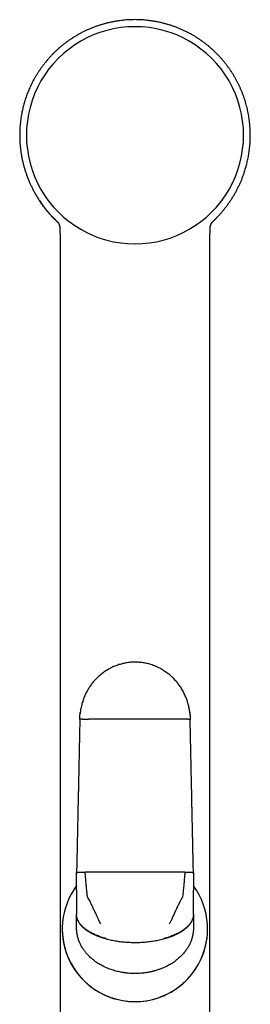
# Model space of a CAD drawing. Header units: millimetres. Extents: x 8 to 865, y 12 to 845.
# Tile 21 of 23: x 477 to 513, y 653 to 805. Entities that reach past the tile are written whole.
import ezdxf

# ---------------------------------------------------------------- set-up
doc = ezdxf.new("R2010")
doc.units = ezdxf.units.MM

msp = doc.modelspace()

# ---------------------------------------------------------------- linework, layer by layer
at = {"color": 7, "linetype": 'Continuous', "lineweight": 30}
for p, q in [((483.65, 772.69), (483.65, 772.66)), ((506.85, 772.7), (506.85, 772.72)), ((506.85, 772.65), (506.85, 772.68)), ((507.3, 773.57), (507.34, 773.62)), ((483.7, 769.34), (483.7, 769.34)), ((506.8, 769.34), (506.8, 769.34)), ((486.25, 670.51), (486.25, 673.24)), ((504.25, 673.24), (504.25, 670.51)), ((486.25, 670.51), (486.25, 670.26)), ((504.25, 670.26), (504.25, 670.51)), ((486.25, 670.26), (486.25, 668.76)), ((504.25, 668.76), (504.25, 670.26)), ((486.25, 668.76), (486.25, 667.93)), ((486.25, 667.93), (486.25, 666.8)), ((504.25, 667.93), (504.25, 668.76)), ((504.25, 666.8), (504.25, 667.93)), ((486.25, 666.8), (486.25, 666.76)), ((486.25, 665.91), (486.25, 666.76)), ((504.25, 666.76), (504.25, 666.8)), ((504.25, 666.76), (504.25, 665.91)), ((484.04, 664.54), (484.04, 664.54)), ((486.25, 664.68), (486.25, 665.91)), ((486.25, 664.67), (486.25, 664.68)), ((486.25, 664.67), (486.25, 664.67)), ((504.25, 665.91), (504.25, 664.68)), ((504.25, 664.68), (504.25, 664.67)), ((504.25, 664.67), (504.25, 664.67)), ((506.44, 664.54), (506.44, 664.54))]:
    msp.add_line(p, q, dxfattribs=at)
at = {"color": 7, "linetype": 'Continuous', "lineweight": 30, "flags": 128}
for points in [[(495.25, 673.3), (494.86, 673.3), (494.48, 673.3), (494.09, 673.3), (493.7, 673.3), (493.31, 673.3), (492.93, 673.3), (492.54, 673.3), (492.15, 673.3), (491.77, 673.3), (491.38, 673.3), (491, 673.29), (490.62, 673.29), (490.23, 673.29), (489.85, 673.29), (489.47, 673.29), (489.08, 673.29), (488.7, 673.29), (488.32, 673.29), (487.94, 673.28), (487.57, 673.28)], [(502.93, 673.28), (502.56, 673.28), (502.18, 673.29), (501.8, 673.29), (501.42, 673.29), (501.03, 673.29), (500.65, 673.29), (500.27, 673.29), (499.88, 673.29), (499.5, 673.29), (499.12, 673.3), (498.73, 673.3), (498.34, 673.3), (497.96, 673.3), (497.57, 673.3), (497.19, 673.3), (496.8, 673.3), (496.41, 673.3), (496.02, 673.3), (495.64, 673.3), (495.25, 673.3)]]:
    msp.add_lwpolyline(points, dxfattribs=at)
at = {"color": 7, "linetype": 'Continuous', "lineweight": 30}
for centre, radius, start, end in [((495.25, 786.82), 16.73, 89.997, 270.003), ((495.25, 786.82), 16.73, 269.997, 90.003), ((495.24, 664.54), 11.2, 143.3565, 331.0516), ((495.24, 664.54), 11.2, 331.0516, 36.4111), ((495.24, 664.54), 11.2, 180, 331.0516), ((495.24, 664.54), 11.2, 331.0516, 360)]:
    msp.add_arc(centre, radius, start, end, dxfattribs=at)
for points, knots in [([(495.25, 804.63), (495.07, 804.62), (494.72, 804.62), (494.2, 804.6), (493.68, 804.56), (493.16, 804.5), (492.66, 804.44), (492.16, 804.36), (491.67, 804.26), (491.19, 804.16), (490.71, 804.04), (490.24, 803.91), (489.77, 803.76), (489.31, 803.61), (488.86, 803.44), (488.43, 803.27), (488, 803.09), (487.59, 802.9), (487.18, 802.7), (486.79, 802.49), (486.4, 802.27), (486.02, 802.05), (485.64, 801.81), (485.28, 801.57), (484.92, 801.33), (484.58, 801.08), (484.25, 800.82), (483.93, 800.56), (483.61, 800.29), (483.28, 800), (482.95, 799.69), (482.63, 799.38), (482.33, 799.07), (482.04, 798.75), (481.76, 798.43), (481.49, 798.11), (481.22, 797.77), (480.96, 797.42), (480.69, 797.06), (480.44, 796.69), (480.21, 796.33), (479.98, 795.96), (479.77, 795.6), (479.57, 795.24), (479.39, 794.88), (479.21, 794.51), (479.04, 794.14), (478.88, 793.78), (478.73, 793.42), (478.59, 793.06), (478.46, 792.7), (478.34, 792.33), (478.23, 791.95), (478.12, 791.59), (478.03, 791.23), (477.94, 790.88), (477.87, 790.53), (477.79, 790.15), (477.71, 789.73), (477.64, 789.27), (477.59, 788.79), (477.54, 788.31), (477.51, 787.82), (477.49, 787.33), (477.48, 786.83), (477.49, 786.33), (477.51, 785.82), (477.54, 785.32), (477.59, 784.82), (477.66, 784.31), (477.74, 783.8), (477.83, 783.29), (477.94, 782.77), (478.07, 782.25), (478.21, 781.73), (478.37, 781.21), (478.55, 780.7), (478.74, 780.19), (478.94, 779.69), (479.16, 779.2), (479.39, 778.72), (479.63, 778.25), (479.85, 777.86), (480.05, 777.52), (480.21, 777.26), (480.37, 777), (480.55, 776.73), (480.73, 776.46), (480.92, 776.2), (481.1, 775.94), (481.28, 775.7), (481.46, 775.48), (481.63, 775.27), (481.79, 775.08), (481.94, 774.9), (482.09, 774.73), (482.23, 774.57), (482.36, 774.43), (482.48, 774.3), (482.6, 774.18), (482.69, 774.08), (482.78, 773.99), (482.86, 773.91), (482.93, 773.85), (482.98, 773.8), (483.02, 773.76), (483.06, 773.72), (483.09, 773.69), (483.11, 773.66), (483.13, 773.64), (483.15, 773.63), (483.15, 773.62)], [0, 0, 0, 0, 0.012335, 0.024604, 0.036801, 0.04892, 0.060954, 0.072687, 0.084328, 0.095873, 0.107318, 0.118864, 0.130299, 0.141619, 0.152822, 0.163903, 0.174659, 0.185294, 0.195816, 0.20623, 0.216732, 0.227135, 0.237448, 0.247674, 0.257809, 0.267666, 0.277418, 0.287057, 0.296577, 0.307242, 0.317735, 0.328076, 0.338292, 0.348379, 0.358336, 0.368161, 0.377852, 0.388543, 0.399062, 0.409405, 0.419571, 0.429558, 0.439365, 0.44899, 0.458433, 0.468129, 0.477624, 0.486929, 0.496055, 0.504999, 0.513761, 0.523109, 0.532237, 0.541143, 0.549826, 0.558284, 0.566517, 0.574529, 0.585507, 0.596571, 0.607718, 0.618946, 0.630458, 0.642051, 0.653732, 0.665501, 0.677361, 0.689098, 0.700923, 0.712837, 0.724842, 0.737158, 0.74957, 0.762079, 0.774686, 0.787392, 0.799967, 0.812612, 0.825323, 0.838105, 0.850323, 0.862615, 0.874985, 0.882314, 0.88967, 0.896894, 0.903881, 0.911892, 0.919568, 0.926911, 0.933919, 0.940593, 0.946931, 0.952783, 0.958314, 0.963519, 0.968398, 0.972951, 0.977176, 0.981075, 0.984218, 0.987111, 0.989754, 0.992147, 0.993603, 0.994948, 0.996188, 0.997099, 0.998045, 0.999062, 1, 1, 1, 1]), ([(507.34, 773.62), (507.35, 773.62), (507.35, 773.62), (507.36, 773.63), (507.36, 773.64), (507.36, 773.64), (507.37, 773.65), (507.37, 773.65), (507.37, 773.65), (507.37, 773.65), (507.37, 773.65), (507.37, 773.65), (507.37, 773.65), (507.37, 773.65), (507.38, 773.66), (507.38, 773.67), (507.4, 773.68), (507.44, 773.72), (507.48, 773.76), (507.54, 773.82), (507.61, 773.88), (507.69, 773.96), (507.78, 774.05), (507.87, 774.14), (507.96, 774.24), (508.05, 774.34), (508.15, 774.44), (508.25, 774.55), (508.42, 774.74), (508.66, 775.02), (508.97, 775.39), (509.27, 775.77), (509.57, 776.18), (509.87, 776.6), (510.16, 777.04), (510.44, 777.49), (510.7, 777.94), (510.94, 778.39), (511.17, 778.84), (511.39, 779.3), (511.59, 779.77), (511.79, 780.25), (511.97, 780.74), (512.12, 781.19), (512.24, 781.58), (512.34, 781.91), (512.43, 782.25), (512.52, 782.61), (512.6, 782.97), (512.68, 783.34), (512.75, 783.71), (512.81, 784.09), (512.86, 784.48), (512.91, 784.88), (512.95, 785.28), (512.98, 785.67), (513, 786.07), (513.02, 786.47), (513.02, 786.88), (513.01, 787.3), (513, 787.72), (512.97, 788.14), (512.94, 788.56), (512.89, 788.97), (512.84, 789.39), (512.77, 789.81), (512.69, 790.24), (512.61, 790.67), (512.51, 791.09), (512.4, 791.51), (512.28, 791.94), (512.15, 792.37), (512, 792.8), (511.84, 793.23), (511.67, 793.66), (511.49, 794.08), (511.31, 794.48), (511.12, 794.87), (510.91, 795.26), (510.7, 795.65), (510.47, 796.04), (510.23, 796.43), (509.98, 796.8), (509.74, 797.15), (509.49, 797.49), (509.23, 797.83), (508.96, 798.16), (508.69, 798.49), (508.4, 798.82), (508.11, 799.13), (507.8, 799.44), (507.49, 799.75), (507.16, 800.06), (506.82, 800.36), (506.46, 800.65), (506.09, 800.94), (505.72, 801.22), (505.34, 801.49), (504.95, 801.75), (504.55, 802.01), (504.14, 802.25), (503.72, 802.49), (503.28, 802.71), (502.84, 802.93), (502.38, 803.14), (501.92, 803.33), (501.45, 803.51), (500.98, 803.68), (500.49, 803.84), (500, 803.98), (499.49, 804.11), (498.98, 804.23), (498.45, 804.34), (497.92, 804.42), (497.43, 804.49), (496.97, 804.54), (496.54, 804.58), (496.11, 804.61), (495.68, 804.62), (495.39, 804.62), (495.25, 804.63)], [0, 0, 0, 0, 0.000618, 0.001224, 0.001684, 0.001993, 0.002091, 0.002126, 0.002153, 0.002163, 0.002171, 0.002207, 0.002236, 0.002291, 0.002399, 0.002625, 0.003129, 0.004281, 0.005808, 0.007675, 0.009904, 0.012497, 0.015452, 0.01877, 0.021632, 0.024719, 0.028029, 0.031564, 0.035239, 0.04625, 0.05735, 0.068528, 0.080596, 0.092762, 0.105028, 0.117401, 0.129884, 0.141566, 0.153351, 0.165243, 0.177247, 0.189369, 0.201612, 0.213972, 0.222098, 0.230265, 0.238496, 0.246961, 0.25569, 0.264682, 0.273403, 0.282359, 0.29155, 0.300976, 0.310639, 0.319628, 0.328812, 0.338192, 0.347769, 0.357542, 0.367513, 0.377688, 0.387194, 0.396871, 0.406717, 0.416731, 0.426911, 0.437257, 0.447284, 0.457458, 0.467777, 0.478239, 0.488843, 0.499586, 0.510466, 0.521482, 0.531497, 0.541644, 0.551924, 0.562336, 0.572877, 0.583546, 0.594341, 0.604063, 0.613882, 0.623795, 0.633802, 0.6439, 0.653904, 0.663992, 0.674162, 0.684414, 0.694968, 0.705649, 0.716449, 0.727358, 0.738364, 0.749258, 0.760225, 0.771256, 0.782355, 0.793735, 0.805202, 0.816765, 0.828434, 0.840217, 0.851903, 0.86369, 0.875575, 0.887554, 0.899845, 0.912224, 0.924689, 0.937232, 0.949848, 0.959809, 0.969807, 0.979841, 0.989906, 1, 1, 1, 1]), ([(483.2, 773.57), (483.13, 773.64), (482.98, 773.79), (482.74, 774.02), (482.51, 774.27), (482.26, 774.53), (482.02, 774.8), (481.78, 775.08), (481.56, 775.35), (481.35, 775.61), (481.16, 775.86), (480.98, 776.1), (480.82, 776.33), (480.72, 776.48), (480.67, 776.55), (480.65, 776.57), (480.64, 776.59), (480.63, 776.61), (480.61, 776.63), (480.6, 776.65), (480.58, 776.68), (480.56, 776.71), (480.55, 776.73)], [0, 0, 0, 0, 0.071439, 0.153811, 0.238565, 0.3204, 0.414458, 0.50383, 0.588355, 0.667894, 0.742325, 0.818169, 0.887579, 0.94325, 0.94918, 0.955045, 0.960845, 0.96658, 0.972251, 0.977856, 0.983396, 1, 1, 1, 1]), ([(483.2, 773.57), (483.2, 773.57), (483.21, 773.57), (483.21, 773.56), (483.22, 773.55), (483.23, 773.54), (483.24, 773.53), (483.25, 773.52), (483.26, 773.51), (483.27, 773.51), (483.27, 773.5), (483.28, 773.49), (483.29, 773.49), (483.29, 773.48), (483.3, 773.48), (483.31, 773.46), (483.33, 773.43), (483.35, 773.41), (483.37, 773.39), (483.38, 773.38), (483.39, 773.36), (483.4, 773.35), (483.41, 773.33), (483.43, 773.31), (483.44, 773.3), (483.45, 773.28), (483.46, 773.26), (483.47, 773.25), (483.48, 773.23), (483.49, 773.22), (483.5, 773.2), (483.5, 773.19), (483.51, 773.18), (483.51, 773.17), (483.52, 773.16), (483.52, 773.15), (483.53, 773.14), (483.54, 773.13), (483.55, 773.1), (483.56, 773.07), (483.57, 773.04), (483.58, 773.02), (483.59, 773), (483.59, 772.98), (483.6, 772.97), (483.6, 772.96), (483.6, 772.95), (483.61, 772.95), (483.61, 772.94), (483.61, 772.93), (483.61, 772.92), (483.61, 772.91), (483.62, 772.9), (483.62, 772.89), (483.62, 772.88), (483.63, 772.87), (483.63, 772.85), (483.63, 772.84), (483.63, 772.83), (483.64, 772.82), (483.64, 772.81), (483.64, 772.8), (483.64, 772.8), (483.64, 772.79), (483.64, 772.77), (483.65, 772.76), (483.65, 772.75), (483.65, 772.74), (483.65, 772.73), (483.65, 772.72), (483.65, 772.72)], [0, 0, 0, 0, 0.004627, 0.017865, 0.030479, 0.042466, 0.053828, 0.064565, 0.074676, 0.084162, 0.09343, 0.10201, 0.109905, 0.117113, 0.123635, 0.129472, 0.188396, 0.206201, 0.224606, 0.24361, 0.263214, 0.283429, 0.304291, 0.322689, 0.341564, 0.360916, 0.380542, 0.400213, 0.419928, 0.439686, 0.453072, 0.466002, 0.478476, 0.490495, 0.502057, 0.513163, 0.523814, 0.534128, 0.567523, 0.600974, 0.634455, 0.667907, 0.687128, 0.705843, 0.724051, 0.731066, 0.738158, 0.745674, 0.753629, 0.762021, 0.770852, 0.782725, 0.795308, 0.8086, 0.822595, 0.836764, 0.850774, 0.861671, 0.872469, 0.883169, 0.893771, 0.904274, 0.914999, 0.926357, 0.938349, 0.950976, 0.964238, 0.978134, 0.992665, 1, 1, 1, 1]), ([(483.65, 772.73), (483.65, 772.73), (483.65, 772.72), (483.65, 772.72), (483.65, 772.71), (483.65, 772.7), (483.65, 772.7), (483.65, 772.7)], [0, 0, 0, 0, 0.051559, 0.328165, 0.596987, 0.855794, 1, 1, 1, 1]), ([(483.65, 772.7), (483.65, 772.71), (483.65, 772.71), (483.65, 772.72), (483.65, 772.72)], [0, 0, 0, 0, 0.590872, 1, 1, 1, 1]), ([(483.65, 772.63), (483.66, 772.61), (483.66, 772.56), (483.66, 772.45), (483.67, 772.34), (483.67, 772.25), (483.68, 772.19), (483.68, 772.14), (483.68, 772.1), (483.68, 772.07), (483.68, 772.05), (483.68, 772.04), (483.68, 772.03), (483.68, 772.02), (483.69, 772), (483.69, 771.98), (483.69, 771.95), (483.69, 771.9), (483.69, 771.83), (483.69, 771.75), (483.7, 771.65), (483.7, 771.54), (483.7, 771.42), (483.7, 771.28), (483.7, 771.12), (483.7, 770.96), (483.7, 770.77), (483.7, 770.58), (483.7, 770.37), (483.7, 770.14), (483.7, 769.91), (483.7, 769.65), (483.7, 769.46), (483.7, 769.36), (483.7, 769.34)], [0, 0, 0, 0, 0.016938, 0.056538, 0.097812, 0.117836, 0.137194, 0.153375, 0.166257, 0.175836, 0.181673, 0.184773, 0.18654, 0.189593, 0.193992, 0.199739, 0.206832, 0.223335, 0.244367, 0.269927, 0.299178, 0.332728, 0.370577, 0.41273, 0.459188, 0.509953, 0.565028, 0.624413, 0.68811, 0.756121, 0.828446, 0.905084, 0.986038, 1, 1, 1, 1]), ([(506.8, 769.34), (506.8, 769.36), (506.8, 769.48), (506.8, 769.68), (506.8, 769.94), (506.8, 770.19), (506.8, 770.42), (506.8, 770.63), (506.8, 770.83), (506.8, 771), (506.8, 771.16), (506.8, 771.3), (506.8, 771.43), (506.8, 771.54), (506.8, 771.64), (506.81, 771.72), (506.81, 771.79), (506.81, 771.84), (506.81, 771.89), (506.81, 771.92), (506.81, 771.95), (506.81, 771.97), (506.81, 771.98), (506.81, 772), (506.81, 772.02), (506.82, 772.06), (506.82, 772.1), (506.82, 772.15), (506.82, 772.21), (506.83, 772.28), (506.83, 772.37), (506.84, 772.47), (506.84, 772.56), (506.84, 772.62), (506.85, 772.64)], [0, 0, 0, 0, 0.018027, 0.102413, 0.181974, 0.25671, 0.326622, 0.391709, 0.451971, 0.502975, 0.549928, 0.592831, 0.631685, 0.666493, 0.697255, 0.720282, 0.740373, 0.757527, 0.771746, 0.781008, 0.788391, 0.793897, 0.797526, 0.800734, 0.808855, 0.82172, 0.833124, 0.847205, 0.863956, 0.887549, 0.914896, 0.94592, 0.980529, 1, 1, 1, 1]), ([(506.85, 772.72), (506.85, 772.72), (506.85, 772.73), (506.85, 772.74), (506.85, 772.75), (506.85, 772.76), (506.86, 772.77), (506.86, 772.78), (506.86, 772.79), (506.86, 772.8), (506.86, 772.81), (506.86, 772.82), (506.87, 772.83), (506.87, 772.84), (506.87, 772.86), (506.87, 772.87), (506.88, 772.88), (506.88, 772.89), (506.88, 772.9), (506.88, 772.91), (506.89, 772.92), (506.89, 772.93), (506.89, 772.94), (506.89, 772.95), (506.9, 772.95), (506.9, 772.96), (506.9, 772.97), (506.91, 772.99), (506.91, 773), (506.92, 773.02), (506.93, 773.04), (506.94, 773.08), (506.96, 773.11), (506.97, 773.14), (506.98, 773.15), (506.98, 773.16), (506.99, 773.17), (506.99, 773.18), (507, 773.19), (507.01, 773.21), (507.02, 773.22), (507.02, 773.24), (507.03, 773.25), (507.05, 773.27), (507.06, 773.29), (507.07, 773.3), (507.08, 773.32), (507.09, 773.33), (507.1, 773.35), (507.11, 773.36), (507.12, 773.38), (507.13, 773.39), (507.15, 773.41), (507.16, 773.42), (507.17, 773.44), (507.18, 773.45), (507.19, 773.46), (507.2, 773.47), (507.2, 773.47), (507.21, 773.48), (507.21, 773.48), (507.22, 773.49), (507.22, 773.49), (507.23, 773.5), (507.23, 773.51), (507.24, 773.52), (507.25, 773.52), (507.26, 773.53), (507.27, 773.54), (507.28, 773.55), (507.29, 773.56), (507.29, 773.57), (507.3, 773.57), (507.3, 773.57)], [0, 0, 0, 0, 0.001964, 0.017999, 0.033016, 0.047308, 0.060874, 0.073715, 0.083466, 0.092753, 0.101723, 0.110749, 0.119846, 0.137924, 0.156279, 0.168347, 0.180527, 0.19244, 0.203831, 0.2147, 0.225048, 0.234875, 0.245082, 0.254659, 0.263604, 0.272034, 0.280502, 0.300167, 0.320413, 0.341235, 0.362279, 0.383324, 0.465885, 0.476582, 0.487649, 0.499206, 0.511253, 0.523791, 0.536818, 0.550335, 0.5696, 0.588943, 0.608244, 0.627503, 0.647069, 0.666226, 0.684906, 0.703108, 0.720834, 0.738087, 0.754894, 0.773945, 0.792396, 0.810247, 0.827785, 0.845322, 0.862858, 0.868043, 0.873307, 0.879107, 0.885518, 0.892538, 0.900027, 0.908105, 0.916771, 0.926025, 0.936075, 0.946738, 0.958013, 0.969902, 0.982403, 0.995517, 1, 1, 1, 1]), ([(506.85, 772.7), (506.85, 772.7), (506.85, 772.7), (506.85, 772.71), (506.85, 772.71), (506.85, 772.72), (506.85, 772.73), (506.85, 772.73)], [0, 0, 0, 0, 0.083058, 0.245331, 0.561108, 0.923009, 1, 1, 1, 1]), ([(483.7, 769.34), (483.7, 769.23), (483.7, 768.93), (483.7, 768.44), (483.7, 767.89), (483.7, 767.34), (483.7, 766.81), (483.7, 766.3), (483.7, 765.8), (483.7, 765.28), (483.7, 764.74), (483.7, 764.19), (483.7, 763.65), (483.7, 763.13), (483.7, 762.63), (483.7, 762.17), (483.7, 761.74), (483.7, 761.35), (483.7, 760.97), (483.7, 760.59), (483.7, 760.22), (483.7, 759.85), (483.7, 759.27), (483.7, 758.47), (483.7, 757.35), (483.7, 756.12), (483.7, 754.79), (483.7, 753.48), (483.7, 752.17), (483.7, 750.87), (483.7, 745.34), (483.7, 731.93), (483.7, 708.38), (483.7, 686.87), (483.7, 673.27), (483.7, 669.85), (483.7, 668.63), (483.7, 667.42), (483.7, 666.22), (483.7, 665.12), (483.7, 664.11), (483.7, 663.4), (483.7, 662.9), (483.7, 662.62), (483.7, 662.32), (483.7, 662.01), (483.7, 661.69), (483.7, 661.35), (483.7, 661), (483.7, 660.64), (483.7, 660.26), (483.7, 659.87), (483.7, 659.47), (483.7, 659.06), (483.7, 658.63), (483.7, 658.19), (483.7, 657.74), (483.7, 657.26), (483.7, 656.78), (483.7, 656.27), (483.7, 655.76), (483.7, 655.24), (483.7, 654.71), (483.7, 654.16), (483.7, 653.6), (483.7, 653.02), (483.7, 652.42), (483.7, 651.81), (483.7, 651.18), (483.7, 650.56), (483.7, 650.14), (483.7, 649.94)], [0, 0, 0, 0, 0.002783, 0.007563, 0.012243, 0.016821, 0.02122, 0.02552, 0.029724, 0.03383, 0.038591, 0.043213, 0.047698, 0.052045, 0.056253, 0.060324, 0.063703, 0.06698, 0.070157, 0.073285, 0.076405, 0.079515, 0.082616, 0.091097, 0.099507, 0.110773, 0.121911, 0.132921, 0.143842, 0.15476, 0.165678, 0.282663, 0.491585, 0.757505, 0.82303, 0.833326, 0.84356, 0.853695, 0.863732, 0.87367, 0.881393, 0.889055, 0.891451, 0.893843, 0.896313, 0.898898, 0.9016, 0.904417, 0.907349, 0.910398, 0.913562, 0.916842, 0.920177, 0.923622, 0.92718, 0.930849, 0.9347, 0.938666, 0.942748, 0.946946, 0.951259, 0.955608, 0.960069, 0.964642, 0.969326, 0.974221, 0.979232, 0.984359, 0.989602, 0.994962, 1, 1, 1, 1]), ([(506.8, 649.94), (506.8, 650.13), (506.8, 650.52), (506.8, 651.1), (506.8, 651.71), (506.8, 652.3), (506.8, 652.86), (506.8, 653.41), (506.8, 653.93), (506.8, 654.44), (506.8, 654.94), (506.8, 655.44), (506.8, 655.95), (506.8, 656.47), (506.8, 656.97), (506.8, 657.46), (506.8, 657.93), (506.8, 658.39), (506.8, 658.84), (506.8, 659.27), (506.8, 659.69), (506.8, 660.09), (506.8, 660.48), (506.8, 660.85), (506.8, 661.21), (506.8, 661.56), (506.8, 661.89), (506.8, 662.2), (506.8, 662.48), (506.8, 662.75), (506.8, 663.01), (506.8, 663.27), (506.8, 663.53), (506.8, 663.79), (506.8, 664.38), (506.8, 665.31), (506.8, 666.57), (506.8, 667.84), (506.8, 669.13), (506.8, 670.43), (506.8, 675.95), (506.8, 689.36), (506.8, 707.62), (506.8, 726.52), (506.8, 739.71), (506.8, 748.02), (506.8, 751.45), (506.8, 752.68), (506.8, 753.91), (506.8, 755.16), (506.8, 756.39), (506.8, 757.6), (506.8, 758.8), (506.8, 759.74), (506.8, 760.41), (506.8, 760.82), (506.8, 761.24), (506.8, 761.67), (506.8, 762.11), (506.8, 762.57), (506.8, 763.05), (506.8, 763.53), (506.8, 764.03), (506.8, 764.55), (506.8, 765.08), (506.8, 765.63), (506.8, 766.19), (506.8, 766.75), (506.8, 767.3), (506.8, 767.86), (506.8, 768.42), (506.8, 768.92), (506.8, 769.23), (506.8, 769.34)], [0, 0, 0, 0, 0.004604, 0.00976, 0.014809, 0.019752, 0.024587, 0.029048, 0.033413, 0.037683, 0.041858, 0.045938, 0.050379, 0.054701, 0.058904, 0.062989, 0.066955, 0.070803, 0.074532, 0.078142, 0.081634, 0.085007, 0.088262, 0.091397, 0.094414, 0.097313, 0.100093, 0.102754, 0.105043, 0.107239, 0.109414, 0.111594, 0.113778, 0.115967, 0.118162, 0.128619, 0.139187, 0.149866, 0.160655, 0.17155, 0.182471, 0.299479, 0.508415, 0.641368, 0.774312, 0.839822, 0.850116, 0.86041, 0.870723, 0.881141, 0.891672, 0.901604, 0.911635, 0.921766, 0.925199, 0.928644, 0.932118, 0.935706, 0.939417, 0.943251, 0.947208, 0.951289, 0.955493, 0.959821, 0.964271, 0.968845, 0.973543, 0.978363, 0.982891, 0.987521, 0.992256, 0.997094, 1, 1, 1, 1]), ([(503.7, 697.77), (503.7, 697.79), (503.69, 697.91), (503.65, 698.15), (503.6, 698.5), (503.53, 698.84), (503.44, 699.19), (503.34, 699.54), (503.23, 699.87), (503.11, 700.18), (502.99, 700.47), (502.85, 700.77), (502.71, 701.06), (502.55, 701.35), (502.38, 701.63), (502.2, 701.9), (502.02, 702.15), (501.83, 702.41), (501.62, 702.66), (501.4, 702.91), (501.16, 703.17), (500.89, 703.42), (500.61, 703.67), (500.32, 703.9), (500.02, 704.12), (499.71, 704.33), (499.4, 704.52), (499.07, 704.7), (498.74, 704.87), (498.4, 705.02), (498.06, 705.15), (497.71, 705.27), (497.36, 705.37), (497.01, 705.45), (496.66, 705.52), (496.31, 705.57), (495.96, 705.61), (495.61, 705.64), (495.27, 705.64), (494.93, 705.64), (494.61, 705.62), (494.3, 705.59), (493.99, 705.55), (493.69, 705.49), (493.4, 705.43), (493.09, 705.35), (492.78, 705.26), (492.46, 705.15), (492.15, 705.03), (491.84, 704.9), (491.55, 704.76), (491.27, 704.61), (490.99, 704.46), (490.72, 704.29), (490.46, 704.11), (490.19, 703.91), (489.93, 703.71), (489.68, 703.49), (489.44, 703.26), (489.22, 703.04), (489.02, 702.82), (488.82, 702.59), (488.62, 702.34), (488.43, 702.09), (488.25, 701.84), (488.09, 701.57), (487.93, 701.31), (487.78, 701.04), (487.64, 700.75), (487.5, 700.45), (487.37, 700.13), (487.24, 699.78), (487.13, 699.43), (487.03, 699.07), (486.94, 698.71), (486.87, 698.33), (486.82, 698.01), (486.8, 697.8), (486.8, 697.72)], [0, 0, 0, 0, 0.0014699, 0.0150382, 0.0288591, 0.0426738, 0.0567207, 0.0709926, 0.0854812, 0.0979379, 0.1105378, 0.123274, 0.1361393, 0.149126, 0.1622257, 0.1746727, 0.1872047, 0.1998138, 0.2124918, 0.2252301, 0.2397676, 0.254359, 0.2689913, 0.2836513, 0.2983257, 0.3130016, 0.3276659, 0.3423059, 0.3569089, 0.3714627, 0.3859556, 0.400376, 0.4147129, 0.4289558, 0.4430946, 0.4571199, 0.4710226, 0.4847943, 0.4984269, 0.5119133, 0.5243627, 0.5366736, 0.5488414, 0.5608618, 0.5727309, 0.5844454, 0.5980486, 0.6114283, 0.6245808, 0.6375032, 0.6504217, 0.6630975, 0.6755297, 0.6879928, 0.70073, 0.7135069, 0.7265481, 0.7398523, 0.753417, 0.7651286, 0.7770228, 0.7890964, 0.8013455, 0.8137657, 0.8263519, 0.8383656, 0.8505164, 0.8627982, 0.8752048, 0.8877293, 0.9020955, 0.9165933, 0.9312104, 0.9459339, 0.9607502, 0.9756451, 0.9906035, 1, 1, 1, 1]), ([(486.75, 696.82), (486.75, 696.93), (486.75, 697.16), (486.77, 697.5), (486.79, 697.75), (486.81, 697.89), (486.82, 697.91)], [0, 0, 0, 0, 0.314284, 0.628298, 0.941773, 1, 1, 1, 1]), ([(503.69, 697.88), (503.7, 697.81), (503.71, 697.65), (503.73, 697.39), (503.75, 697.1), (503.75, 696.91), (503.75, 696.82)], [0, 0, 0, 0, 0.193321, 0.466916, 0.735821, 1, 1, 1, 1]), ([(486.75, 696.82), (486.75, 696.67), (486.74, 696.37), (486.73, 695.94), (486.72, 695.52), (486.71, 695.11), (486.71, 694.72), (486.7, 694.35), (486.69, 694.01), (486.68, 693.69), (486.68, 693.4), (486.67, 693.11), (486.67, 692.85), (486.66, 692.59), (486.66, 692.36), (486.65, 692.13), (486.65, 691.92), (486.64, 691.72), (486.64, 691.54), (486.63, 691.35), (486.63, 690.95), (486.62, 690.47), (486.6, 689.9), (486.59, 689.47), (486.59, 689.04), (486.58, 688.62), (486.57, 688.2), (486.56, 687.8), (486.55, 687.42), (486.54, 687.05), (486.54, 686.7), (486.53, 686.37), (486.52, 686.11), (486.52, 685.9), (486.52, 685.73), (486.51, 685.55), (486.51, 685.36), (486.5, 685.15), (486.5, 684.93), (486.49, 684.7), (486.49, 684.45), (486.48, 684.19), (486.48, 683.92), (486.47, 683.64), (486.46, 683.34), (486.46, 683.04), (486.45, 682.71), (486.44, 682.36), (486.44, 681.98), (486.43, 681.59), (486.42, 681.19), (486.41, 680.77), (486.4, 680.34), (486.39, 679.91), (486.38, 679.47), (486.37, 679.02), (486.36, 678.56), (486.35, 678.08), (486.34, 677.6), (486.33, 677.09), (486.32, 676.58), (486.31, 676.05), (486.3, 675.51), (486.29, 674.96), (486.27, 674.4), (486.26, 673.82), (486.25, 673.44), (486.25, 673.24)], [0, 0, 0, 0, 0.019245, 0.037782, 0.05561, 0.072729, 0.08914, 0.104842, 0.119835, 0.132957, 0.145483, 0.157414, 0.168749, 0.179488, 0.189633, 0.199181, 0.208135, 0.216492, 0.224272, 0.231882, 0.239491, 0.275364, 0.293563, 0.311762, 0.32996, 0.348099, 0.365728, 0.382754, 0.399176, 0.414996, 0.42947, 0.443399, 0.456785, 0.463283, 0.470346, 0.477973, 0.486165, 0.494921, 0.504241, 0.514126, 0.524576, 0.53559, 0.547168, 0.559089, 0.571555, 0.584565, 0.59812, 0.613368, 0.629252, 0.645771, 0.662924, 0.680713, 0.699136, 0.717089, 0.735605, 0.754686, 0.774332, 0.794541, 0.815316, 0.836654, 0.858557, 0.881024, 0.904056, 0.927225, 0.950939, 0.975198, 1, 1, 1, 1]), ([(487.12, 696.84), (487.09, 696.84), (487.03, 696.84), (486.95, 696.84), (486.89, 696.84), (486.84, 696.83), (486.8, 696.83), (486.77, 696.83), (486.75, 696.82), (486.75, 696.82), (486.75, 696.82)], [0, 0, 0, 0, 0.128371, 0.256828, 0.38483, 0.511835, 0.637322, 0.7608, 0.881824, 1, 1, 1, 1]), ([(487.12, 696.84), (487.15, 696.84), (487.21, 696.85), (487.32, 696.85), (487.43, 696.85), (487.55, 696.85), (487.68, 696.85), (487.81, 696.86), (487.93, 696.86), (488.02, 696.86), (488.07, 696.86)], [0, 0, 0, 0, 0.131904, 0.262655, 0.391776, 0.518841, 0.643479, 0.765379, 0.884286, 1, 1, 1, 1]), ([(495.25, 696.88), (495.02, 696.88), (494.57, 696.88), (493.9, 696.88), (493.22, 696.87), (492.55, 696.87), (491.88, 696.87), (491.22, 696.87), (490.57, 696.87), (489.94, 696.87), (489.31, 696.86), (488.69, 696.86), (488.27, 696.86), (488.07, 696.86)], [0, 0, 0, 0, 0.093098, 0.18629, 0.279559, 0.372891, 0.466269, 0.55968, 0.647768, 0.735857, 0.823934, 0.911986, 1, 1, 1, 1]), ([(502.43, 696.86), (502.21, 696.86), (501.77, 696.86), (501.11, 696.86), (500.44, 696.87), (499.78, 696.87), (499.1, 696.87), (498.44, 696.87), (497.8, 696.87), (497.16, 696.87), (496.52, 696.88), (495.89, 696.88), (495.46, 696.88), (495.25, 696.88)], [0, 0, 0, 0, 0.093349, 0.18674, 0.280158, 0.373587, 0.46701, 0.560413, 0.648446, 0.736434, 0.824365, 0.912224, 1, 1, 1, 1]), ([(503.38, 696.84), (503.35, 696.84), (503.29, 696.85), (503.18, 696.85), (503.07, 696.85), (502.95, 696.85), (502.82, 696.85), (502.69, 696.86), (502.56, 696.86), (502.48, 696.86), (502.43, 696.86)], [0, 0, 0, 0, 0.131904, 0.262655, 0.391776, 0.518841, 0.643479, 0.765379, 0.884286, 1, 1, 1, 1]), ([(503.38, 696.84), (503.41, 696.84), (503.47, 696.84), (503.55, 696.84), (503.61, 696.84), (503.66, 696.83), (503.7, 696.83), (503.73, 696.83), (503.75, 696.82), (503.75, 696.82), (503.75, 696.82)], [0, 0, 0, 0, 0.128371, 0.256828, 0.38483, 0.511835, 0.637322, 0.7608, 0.881824, 1, 1, 1, 1]), ([(504.25, 673.24), (504.25, 673.4), (504.24, 673.69), (504.23, 674.13), (504.22, 674.55), (504.21, 674.95), (504.2, 675.34), (504.2, 675.71), (504.19, 676.06), (504.18, 676.37), (504.18, 676.67), (504.17, 676.95), (504.16, 677.22), (504.16, 677.47), (504.15, 677.71), (504.15, 677.94), (504.15, 678.15), (504.14, 678.34), (504.14, 678.53), (504.13, 678.71), (504.12, 679.11), (504.11, 679.6), (504.1, 680.17), (504.09, 680.6), (504.08, 681.02), (504.07, 681.45), (504.07, 681.86), (504.06, 682.27), (504.05, 682.65), (504.04, 683.02), (504.03, 683.37), (504.03, 683.7), (504.02, 683.96), (504.02, 684.17), (504.01, 684.34), (504.01, 684.52), (504.01, 684.71), (504, 684.92), (504, 685.14), (503.99, 685.37), (503.99, 685.62), (503.98, 685.88), (503.98, 686.15), (503.97, 686.43), (503.96, 686.73), (503.96, 687.03), (503.95, 687.36), (503.94, 687.71), (503.93, 688.09), (503.93, 688.48), (503.92, 688.88), (503.91, 689.3), (503.9, 689.73), (503.89, 690.16), (503.88, 690.59), (503.87, 691.04), (503.86, 691.51), (503.85, 691.98), (503.84, 692.47), (503.83, 692.97), (503.82, 693.49), (503.81, 694.02), (503.8, 694.56), (503.79, 695.11), (503.77, 695.67), (503.76, 696.24), (503.75, 696.63), (503.75, 696.82)], [0, 0, 0, 0, 0.019245, 0.037782, 0.05561, 0.072729, 0.08914, 0.104842, 0.119836, 0.132957, 0.145483, 0.157414, 0.168749, 0.179489, 0.189633, 0.199182, 0.208136, 0.216493, 0.224273, 0.231883, 0.239492, 0.275365, 0.293564, 0.311763, 0.329961, 0.3481, 0.365729, 0.382755, 0.399178, 0.414997, 0.429471, 0.443401, 0.456786, 0.463285, 0.470347, 0.477974, 0.486166, 0.494922, 0.504243, 0.514128, 0.524577, 0.535591, 0.54717, 0.559091, 0.571556, 0.584566, 0.598121, 0.613369, 0.629253, 0.645772, 0.662925, 0.680714, 0.699137, 0.71709, 0.735606, 0.754687, 0.774332, 0.794542, 0.815316, 0.836655, 0.858558, 0.881025, 0.904056, 0.927226, 0.95094, 0.975198, 1, 1, 1, 1]), ([(486.25, 673.24), (486.25, 673.25), (486.25, 673.25), (486.27, 673.25), (486.3, 673.25), (486.34, 673.26), (486.39, 673.26), (486.45, 673.26), (486.53, 673.27), (486.59, 673.27), (486.62, 673.27)], [0, 0, 0, 0, 0.118176, 0.2392, 0.362678, 0.488165, 0.61517, 0.743172, 0.871629, 1, 1, 1, 1]), ([(486.62, 673.27), (486.65, 673.27), (486.71, 673.27), (486.82, 673.27), (486.93, 673.28), (487.05, 673.28), (487.18, 673.28), (487.31, 673.28), (487.43, 673.28), (487.52, 673.28), (487.57, 673.28)], [0, 0, 0, 0, 0.131904, 0.262655, 0.391776, 0.518841, 0.643479, 0.765379, 0.884286, 1, 1, 1, 1]), ([(487.92, 669.53), (487.89, 669.76), (487.84, 670.23), (487.77, 670.93), (487.7, 671.67), (487.63, 672.46), (487.59, 673.01), (487.57, 673.28)], [0, 0, 0, 0, 0.185902, 0.372946, 0.560808, 0.781112, 1, 1, 1, 1]), ([(502.93, 673.28), (502.92, 673.05), (502.88, 672.58), (502.82, 671.88), (502.75, 671.14), (502.68, 670.35), (502.61, 669.8), (502.58, 669.53)], [0, 0, 0, 0, 0.185634, 0.372281, 0.559969, 0.780783, 1, 1, 1, 1]), ([(502.93, 673.28), (502.98, 673.28), (503.06, 673.28), (503.19, 673.28), (503.32, 673.28), (503.45, 673.28), (503.57, 673.28), (503.68, 673.27), (503.79, 673.27), (503.85, 673.27), (503.88, 673.27)], [0, 0, 0, 0, 0.115714, 0.234621, 0.356521, 0.481159, 0.608224, 0.737345, 0.868096, 1, 1, 1, 1]), ([(503.88, 673.27), (503.91, 673.27), (503.97, 673.27), (504.05, 673.26), (504.11, 673.26), (504.16, 673.26), (504.2, 673.25), (504.23, 673.25), (504.25, 673.25), (504.25, 673.25), (504.25, 673.24)], [0, 0, 0, 0, 0.1283709, 0.2568282, 0.3848297, 0.5118353, 0.6373223, 0.7608004, 0.8818237, 1, 1, 1, 1]), ([(488.11, 669.14), (488.1, 669.16), (488.07, 669.21), (488.04, 669.28), (488, 669.35), (487.97, 669.4), (487.94, 669.44), (487.92, 669.48), (487.92, 669.51), (487.92, 669.53)], [0, 0, 0, 0, 0.1860986, 0.3720189, 0.5602602, 0.6733737, 0.7844366, 0.8922439, 1, 1, 1, 1]), ([(488.11, 669.14), (488.22, 668.92), (488.44, 668.47), (488.74, 667.84), (489.02, 667.25), (489.18, 666.89), (489.27, 666.71)], [0, 0, 0, 0, 0.27496, 0.553582, 0.775368, 1, 1, 1, 1]), ([(501.23, 666.71), (501.34, 666.94), (501.55, 667.4), (501.85, 668.04), (502.13, 668.61), (502.31, 668.96), (502.39, 669.14)], [0, 0, 0, 0, 0.2853905, 0.5663081, 0.7842528, 1, 1, 1, 1]), ([(502.58, 669.53), (502.58, 669.51), (502.57, 669.47), (502.55, 669.41), (502.51, 669.36), (502.47, 669.3), (502.43, 669.22), (502.4, 669.17), (502.39, 669.14)], [0, 0, 0, 0, 0.136932, 0.275376, 0.419204, 0.561144, 0.780661, 1, 1, 1, 1]), ([(490.82, 663.05), (490.71, 663.08), (490.49, 663.14), (490.18, 663.24), (489.87, 663.34), (489.57, 663.45), (489.27, 663.57), (488.99, 663.7), (488.72, 663.83), (488.47, 663.96), (488.24, 664.09), (488.03, 664.22), (487.82, 664.36), (487.63, 664.5), (487.46, 664.64), (487.29, 664.78), (487.14, 664.93), (487, 665.07), (486.87, 665.22), (486.75, 665.37), (486.65, 665.52), (486.56, 665.67), (486.48, 665.82), (486.41, 665.98), (486.35, 666.14), (486.31, 666.31), (486.27, 666.47), (486.25, 666.64), (486.25, 666.74), (486.25, 666.8)], [0, 0, 0, 0, 0.050331, 0.100222, 0.149566, 0.198258, 0.2462, 0.293298, 0.339466, 0.384628, 0.424269, 0.463009, 0.500816, 0.537664, 0.573539, 0.608432, 0.642347, 0.675295, 0.707299, 0.738388, 0.768638, 0.798126, 0.826895, 0.854993, 0.885187, 0.914707, 0.943629, 0.972034, 1, 1, 1, 1]), ([(490.85, 662.97), (490.74, 663), (490.52, 663.06), (490.2, 663.16), (489.88, 663.27), (489.57, 663.38), (489.28, 663.5), (488.99, 663.63), (488.72, 663.77), (488.46, 663.9), (488.23, 664.03), (488.02, 664.17), (487.82, 664.3), (487.63, 664.44), (487.45, 664.59), (487.28, 664.73), (487.13, 664.88), (486.99, 665.03), (486.86, 665.18), (486.75, 665.33), (486.64, 665.48), (486.55, 665.64), (486.48, 665.79), (486.41, 665.94), (486.35, 666.11), (486.3, 666.27), (486.27, 666.44), (486.25, 666.6), (486.25, 666.71), (486.25, 666.76)], [0, 0, 0, 0, 0.051109, 0.101657, 0.151543, 0.200668, 0.248942, 0.296281, 0.34261, 0.387864, 0.427538, 0.46627, 0.504035, 0.540817, 0.57661, 0.611414, 0.645238, 0.678101, 0.710026, 0.741048, 0.771206, 0.800544, 0.829114, 0.856968, 0.886851, 0.916016, 0.944545, 0.972514, 1, 1, 1, 1]), ([(489.27, 666.71), (489.33, 666.58), (489.45, 666.32), (489.66, 665.86), (489.81, 665.52), (489.91, 665.31)], [0, 0, 0, 0, 0.275254, 0.554259, 1, 1, 1, 1]), ([(504.25, 666.76), (504.25, 666.71), (504.25, 666.61), (504.23, 666.47), (504.21, 666.32), (504.17, 666.17), (504.12, 666.02), (504.06, 665.87), (503.99, 665.72), (503.91, 665.57), (503.81, 665.42), (503.71, 665.27), (503.59, 665.12), (503.45, 664.97), (503.31, 664.82), (503.15, 664.67), (502.98, 664.53), (502.8, 664.39), (502.6, 664.25), (502.39, 664.11), (502.18, 663.98), (501.95, 663.85), (501.71, 663.73), (501.46, 663.61), (501.2, 663.49), (500.91, 663.38), (500.61, 663.26), (500.3, 663.16), (499.98, 663.06), (499.76, 663), (499.65, 662.97)], [0, 0, 0, 0, 0.0249139, 0.0502201, 0.0759746, 0.1022354, 0.1290615, 0.1560163, 0.1836285, 0.2119508, 0.2410329, 0.2715387, 0.3029259, 0.3352312, 0.3684843, 0.4027074, 0.4379148, 0.4741124, 0.5112979, 0.5494604, 0.588581, 0.6286325, 0.6695802, 0.7113819, 0.7539888, 0.80172, 0.8502777, 0.8995737, 0.949514, 1, 1, 1, 1]), ([(504.25, 666.8), (504.25, 666.74), (504.25, 666.63), (504.22, 666.47), (504.19, 666.3), (504.14, 666.13), (504.08, 665.97), (504.01, 665.8), (503.91, 665.63), (503.81, 665.47), (503.7, 665.31), (503.58, 665.16), (503.45, 665.01), (503.3, 664.87), (503.14, 664.72), (502.97, 664.58), (502.78, 664.43), (502.56, 664.28), (502.32, 664.13), (502.06, 663.98), (501.79, 663.83), (501.51, 663.69), (501.21, 663.57), (500.92, 663.45), (500.62, 663.34), (500.32, 663.23), (500, 663.14), (499.79, 663.08), (499.68, 663.05)], [0, 0, 0, 0, 0.0283151, 0.0570813, 0.0863802, 0.1162939, 0.1469028, 0.1782839, 0.2105085, 0.243641, 0.2742204, 0.3056795, 0.3380665, 0.3714086, 0.4057232, 0.4410185, 0.4772929, 0.5208349, 0.5656628, 0.6117298, 0.6589785, 0.7073346, 0.7567099, 0.8041086, 0.8522349, 0.9009928, 0.9502822, 1, 1, 1, 1]), ([(500.59, 665.31), (500.65, 665.45), (500.77, 665.71), (500.99, 666.17), (501.14, 666.5), (501.23, 666.71)], [0, 0, 0, 0, 0.284665, 0.565775, 1, 1, 1, 1]), ([(490.85, 658.56), (490.73, 658.62), (490.49, 658.72), (490.15, 658.9), (489.82, 659.08), (489.49, 659.28), (489.18, 659.49), (488.9, 659.7), (488.64, 659.91), (488.41, 660.11), (488.2, 660.32), (488.01, 660.5), (487.86, 660.67), (487.74, 660.81), (487.62, 660.95), (487.51, 661.1), (487.38, 661.27), (487.24, 661.47), (487.09, 661.7), (486.96, 661.94), (486.85, 662.14), (486.78, 662.31), (486.72, 662.44), (486.66, 662.57), (486.61, 662.7), (486.57, 662.83), (486.5, 663.01), (486.44, 663.24), (486.37, 663.52), (486.32, 663.81), (486.28, 664.09), (486.25, 664.38), (486.25, 664.57), (486.25, 664.67)], [0, 0, 0, 0, 0.048351, 0.096067, 0.143227, 0.189911, 0.236203, 0.282188, 0.320414, 0.358138, 0.395413, 0.432298, 0.455311, 0.478208, 0.501005, 0.523716, 0.546358, 0.58075, 0.614732, 0.648364, 0.681709, 0.699084, 0.716407, 0.733687, 0.750935, 0.76816, 0.785371, 0.821585, 0.857492, 0.893189, 0.928773, 0.964344, 1, 1, 1, 1]), ([(504.25, 664.67), (504.25, 664.59), (504.25, 664.42), (504.23, 664.18), (504.2, 663.94), (504.17, 663.74), (504.14, 663.58), (504.11, 663.45), (504.08, 663.33), (504.05, 663.21), (504.02, 663.08), (503.96, 662.91), (503.89, 662.71), (503.79, 662.46), (503.68, 662.22), (503.58, 662), (503.48, 661.83), (503.39, 661.68), (503.3, 661.53), (503.2, 661.39), (503.08, 661.21), (502.92, 661), (502.73, 660.77), (502.53, 660.55), (502.32, 660.33), (502.09, 660.12), (501.86, 659.91), (501.6, 659.7), (501.32, 659.49), (501.01, 659.28), (500.68, 659.08), (500.35, 658.9), (500.01, 658.72), (499.77, 658.62), (499.65, 658.56)], [0, 0, 0, 0, 0.029944, 0.059823, 0.089693, 0.119615, 0.135329, 0.151082, 0.166881, 0.182735, 0.198652, 0.21464, 0.247475, 0.280402, 0.313487, 0.346795, 0.367877, 0.389087, 0.410443, 0.431959, 0.453649, 0.490407, 0.527384, 0.564645, 0.602257, 0.640282, 0.678781, 0.717813, 0.763779, 0.810059, 0.856739, 0.903903, 0.95163, 1, 1, 1, 1]), ([(506.44, 664.54), (506.44, 664.54), (506.45, 664.54), (506.46, 664.54), (506.46, 664.54), (506.46, 664.54)], [0, 0, 0, 0, 0.2123731, 0.6144143, 1, 1, 1, 1]), ([(495.25, 662.41), (495.12, 662.41), (494.85, 662.41), (494.44, 662.43), (494.03, 662.45), (493.62, 662.48), (493.2, 662.52), (492.79, 662.57), (492.39, 662.63), (492, 662.7), (491.61, 662.78), (491.23, 662.87), (490.97, 662.93), (490.85, 662.97)], [0, 0, 0, 0, 0.08944, 0.180325, 0.272468, 0.365658, 0.459671, 0.554264, 0.643752, 0.733303, 0.822684, 0.911662, 1, 1, 1, 1]), ([(499.65, 662.97), (499.52, 662.93), (499.25, 662.86), (498.84, 662.77), (498.43, 662.69), (498.01, 662.62), (497.6, 662.56), (497.19, 662.51), (496.79, 662.47), (496.4, 662.44), (496.01, 662.42), (495.63, 662.41), (495.38, 662.41), (495.25, 662.41)], [0, 0, 0, 0, 0.093714, 0.188132, 0.282973, 0.377955, 0.472805, 0.567258, 0.655722, 0.743408, 0.830128, 0.915711, 1, 1, 1, 1]), ([(495.25, 657.67), (495.11, 657.67), (494.84, 657.67), (494.42, 657.7), (494.1, 657.72), (493.87, 657.75), (493.74, 657.77), (493.6, 657.79), (493.46, 657.81), (493.33, 657.83), (493.19, 657.85), (492.97, 657.9), (492.67, 657.96), (492.29, 658.05), (491.92, 658.16), (491.56, 658.28), (491.2, 658.41), (490.97, 658.51), (490.85, 658.56)], [0, 0, 0, 0, 0.091785, 0.183176, 0.27429, 0.304931, 0.335559, 0.366179, 0.396794, 0.42741, 0.45803, 0.488661, 0.575403, 0.661389, 0.746729, 0.831535, 0.91592, 1, 1, 1, 1]), ([(499.65, 658.56), (499.55, 658.52), (499.36, 658.44), (499.06, 658.32), (498.75, 658.22), (498.5, 658.14), (498.31, 658.08), (498.16, 658.04), (498.02, 658.01), (497.88, 657.97), (497.74, 657.94), (497.59, 657.91), (497.37, 657.86), (497.09, 657.81), (496.72, 657.76), (496.36, 657.72), (495.99, 657.69), (495.62, 657.67), (495.37, 657.67), (495.25, 657.67)], [0, 0, 0, 0, 0.070582, 0.141376, 0.212449, 0.28387, 0.316069, 0.348357, 0.380741, 0.413226, 0.445818, 0.478524, 0.511349, 0.592509, 0.673668, 0.754912, 0.836326, 0.917994, 1, 1, 1, 1])]:
    msp.add_open_spline(points, degree=3, knots=knots, dxfattribs=at)

doc.saveas('drawing.dxf')
